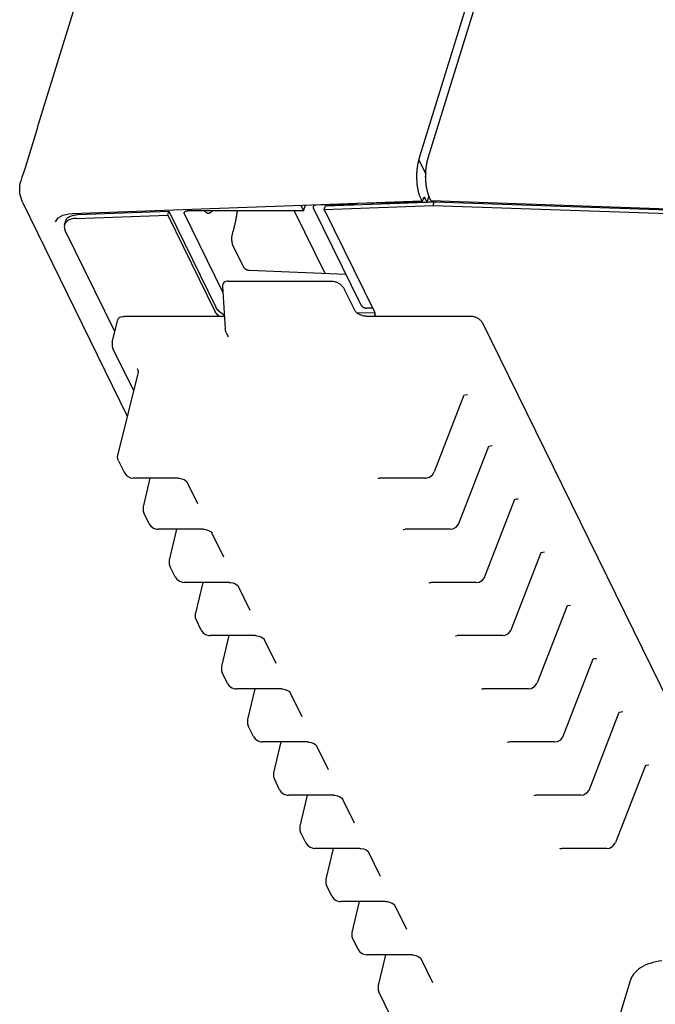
# Model space of a CAD drawing. Header units: inches. Extents: x 0 to 22, y 0 to 17.
# Tile 4 of 41: x 4.4 to 5.7, y 2.7 to 4.7. Entities that reach past the tile are written whole.
import ezdxf

# ---------------------------------------------------------------- set-up
doc = ezdxf.new("R2010")
doc.units = ezdxf.units.IN
doc.header["$LTSCALE"] = 1.21
doc.header["$MEASUREMENT"] = 0
doc.layers.get('0').update_dxf_attribs({"linetype": 'CONTINUOUS'})

msp = doc.modelspace()

# ---------------------------------------------------------------- linework, layer by layer
at = {"color": 7, "linetype": 'CONTINUOUS'}
for p, q in [((5.3685, 4.9074), (5.2198, 4.4262)), ((5.2382, 4.4262), (5.3868, 4.907)), ((4.548, 4.8787), (4.4296, 4.4954)), ((4.4262, 4.4827), (4.4025, 4.406)), ((4.4274, 4.4869), (4.4262, 4.4827)), ((5.2186, 4.4221), (5.2332, 4.3924)), ((4.3989, 4.3954), (4.3959, 4.3863)), ((4.4025, 4.406), (4.3989, 4.3954)), ((4.3959, 4.3863), (4.3934, 4.3782)), ((5.2332, 4.3845), (5.2319, 4.3871)), ((4.3968, 4.3341), (4.6143, 3.8908)), ((4.4998, 4.3108), (5.2258, 4.3369)), ((5.0251, 4.3271), (5.2358, 4.3347)), ((5.2316, 4.3346), (5.0904, 4.332)), ((5.2227, 4.3418), (5.2246, 4.338)), ((5.2287, 4.3428), (5.2273, 4.3387)), ((5.2358, 4.3347), (5.2315, 4.3435)), ((5.2399, 4.3468), (5.2358, 4.3346)), ((5.2435, 4.3388), (5.242, 4.3418)), ((5.2447, 4.3377), (6.0169, 4.3108)), ((5.2483, 4.3274), (5.2507, 4.3353)), ((5.2507, 4.3353), (6.0258, 4.3086)), ((5.2547, 4.3351), (5.2539, 4.3368)), ((4.4805, 4.3072), (4.493, 4.3102)), ((4.493, 4.3102), (4.4998, 4.3108)), ((4.5109, 4.3086), (4.7006, 4.3155)), ((4.6982, 4.3076), (4.7006, 4.3155)), ((4.7006, 4.3155), (4.7983, 4.1164)), ((4.8127, 4.1477), (4.733, 4.3101)), ((4.9799, 4.3163), (4.7391, 4.3163)), ((4.9606, 4.3163), (5.0241, 4.187)), ((4.9742, 4.3279), (4.9799, 4.3163)), ((4.9799, 4.3163), (4.9836, 4.3282)), ((5.0992, 4.1208), (5.0003, 4.3223)), ((5.0898, 4.3295), (5.0063, 4.3285)), ((5.0227, 4.3193), (5.2483, 4.3274)), ((5.0227, 4.3193), (5.0251, 4.3271)), ((5.0227, 4.3193), (5.1261, 4.1086)), ((5.2483, 4.3274), (6.0234, 4.3008)), ((4.4654, 4.2938), (4.4712, 4.3018)), ((4.4654, 4.2938), (4.4654, 4.2938)), ((4.4712, 4.3018), (4.4805, 4.3072)), ((4.4844, 4.2878), (4.4868, 4.2956)), ((4.5085, 4.3008), (4.6982, 4.3076)), ((4.6982, 4.3076), (4.7959, 4.1086)), ((4.5887, 4.0662), (4.4858, 4.276)), ((4.8341, 4.2434), (4.8555, 4.1997)), ((4.8675, 4.1933), (5.0676, 4.1852)), ((4.8234, 4.1706), (5.0384, 4.1706)), ((4.8119, 4.1599), (4.8174, 4.0717)), ((5.0862, 4.1101), (5.0649, 4.1534)), ((5.1232, 4.1145), (5.1113, 4.1146)), ((4.5833, 4.0441), (4.5948, 4.0907)), ((4.8158, 4.0976), (4.6079, 4.0976)), ((5.1271, 4.1045), (5.0902, 4.1051)), ((5.3255, 4.0976), (5.1107, 4.0976)), ((5.35, 4.0852), (5.8763, 3.0127)), ((4.8194, 4.0642), (4.8237, 4.0553)), ((4.5847, 4.0305), (4.6274, 3.9436)), ((4.635, 3.9892), (4.635, 3.9891)), ((4.6369, 3.9819), (4.5948, 3.8118)), ((5.3124, 3.9339), (5.251, 3.775)), ((5.3146, 3.9349), (5.32, 3.9356)), ((5.3019, 3.6681), (5.3639, 3.8284)), ((5.3675, 3.8293), (5.3709, 3.8295)), ((5.3709, 3.8295), (5.3709, 3.8295)), ((4.5962, 3.7981), (4.6087, 3.7728)), ((4.6087, 3.7728), (4.6137, 3.7665)), ((4.6137, 3.7665), (4.6208, 3.7628)), ((4.6208, 3.7628), (4.6261, 3.7621)), ((4.7197, 3.7621), (4.6261, 3.7621)), ((4.6613, 3.7621), (4.6472, 3.7024)), ((4.7197, 3.7621), (4.722, 3.762)), ((4.722, 3.762), (4.7273, 3.7609)), ((5.1352, 3.7618), (5.1382, 3.7621)), ((5.2318, 3.7621), (5.1382, 3.7621)), ((5.2318, 3.7621), (5.2333, 3.7621)), ((5.2471, 3.7689), (5.251, 3.775)), ((4.7606, 3.7084), (4.7379, 3.7548)), ((5.356, 3.5578), (5.418, 3.7181)), ((5.4216, 3.7189), (5.4251, 3.7192)), ((5.4251, 3.7192), (5.4251, 3.7192)), ((4.6596, 3.6673), (4.6486, 3.6898)), ((4.6749, 3.6563), (4.6782, 3.656)), ((4.7718, 3.656), (4.6782, 3.656)), ((4.7165, 3.656), (4.7013, 3.5921)), ((4.7718, 3.656), (4.774, 3.6559)), ((4.774, 3.6559), (4.7794, 3.6548)), ((5.1872, 3.6557), (5.1903, 3.656)), ((5.2838, 3.656), (5.1903, 3.656)), ((5.2838, 3.656), (5.2895, 3.6568)), ((4.8148, 3.5981), (4.7899, 3.6487)), ((5.4102, 3.4475), (5.4722, 3.6078)), ((5.4758, 3.6086), (5.4792, 3.6088)), ((5.4792, 3.6088), (5.4792, 3.6088)), ((4.7138, 3.557), (4.7027, 3.5794)), ((4.7291, 3.5459), (4.7324, 3.5457)), ((4.8259, 3.5457), (4.7324, 3.5457)), ((4.7707, 3.5457), (4.7555, 3.4817)), ((4.8259, 3.5457), (4.8282, 3.5456)), ((4.8282, 3.5456), (4.8335, 3.5445)), ((4.8689, 3.4877), (4.8441, 3.5384)), ((5.2414, 3.5454), (5.2444, 3.5457)), ((5.338, 3.5457), (5.2444, 3.5457)), ((5.338, 3.5457), (5.3437, 3.5465)), ((5.5262, 3.4972), (5.4643, 3.3371)), ((5.5262, 3.4971), (5.5278, 3.4978)), ((5.5278, 3.4978), (5.5334, 3.4985)), ((5.5334, 3.4985), (5.5334, 3.4985)), ((4.7679, 3.4466), (4.7569, 3.4691)), ((4.7832, 3.4356), (4.7865, 3.4353)), ((4.8801, 3.4353), (4.7865, 3.4353)), ((4.8248, 3.4353), (4.8096, 3.3714)), ((4.8801, 3.4353), (4.8823, 3.4352)), ((4.8823, 3.4352), (4.8876, 3.4342)), ((5.2955, 3.4351), (5.2985, 3.4353)), ((5.3921, 3.4353), (5.2985, 3.4353)), ((5.3921, 3.4353), (5.3978, 3.4362)), ((4.9231, 3.3774), (4.8982, 3.428)), ((5.5185, 3.2268), (5.5804, 3.3871)), ((5.5841, 3.3879), (5.5875, 3.3882)), ((5.5875, 3.3882), (5.5875, 3.3882)), ((4.8221, 3.3363), (4.811, 3.3588)), ((4.8374, 3.3253), (4.8406, 3.325)), ((4.8407, 3.325), (4.8406, 3.325)), ((4.9342, 3.325), (4.8407, 3.325)), ((4.8789, 3.325), (4.8637, 3.2611)), ((4.9342, 3.325), (4.9365, 3.3249)), ((4.9365, 3.3249), (4.9418, 3.3238)), ((4.9772, 3.267), (4.9523, 3.3177)), ((5.3497, 3.3247), (5.3527, 3.325)), ((5.4463, 3.325), (5.3527, 3.325)), ((5.4463, 3.325), (5.452, 3.3258)), ((5.5726, 3.1164), (5.6346, 3.2768)), ((5.6382, 3.2776), (5.6416, 3.2778)), ((5.6416, 3.2778), (5.6416, 3.2778)), ((4.8762, 3.226), (4.8652, 3.2484)), ((4.8915, 3.2149), (4.8948, 3.2147)), ((4.9884, 3.2147), (4.8948, 3.2147)), ((4.9331, 3.2147), (4.9179, 3.1507)), ((4.9884, 3.2147), (4.9906, 3.2145)), ((4.9906, 3.2145), (4.9959, 3.2135)), ((5.0313, 3.1567), (5.0065, 3.2073)), ((5.4038, 3.2144), (5.4068, 3.2147)), ((5.5004, 3.2147), (5.4068, 3.2147)), ((5.5004, 3.2147), (5.5061, 3.2155)), ((5.6887, 3.1662), (5.6268, 3.0061)), ((5.6886, 3.1661), (5.6903, 3.1668)), ((5.6903, 3.1668), (5.6958, 3.1675)), ((5.6958, 3.1675), (5.6958, 3.1675)), ((4.9303, 3.1156), (4.9193, 3.1381)), ((4.9456, 3.1046), (4.9489, 3.1043)), ((5.5546, 3.1043), (5.5603, 3.1051)), ((5.0425, 3.1043), (4.9489, 3.1043)), ((4.9872, 3.1043), (4.972, 3.0404)), ((5.0425, 3.1043), (5.0448, 3.1042)), ((5.0448, 3.1042), (5.0501, 3.1032)), ((5.0855, 3.0464), (5.0606, 3.097)), ((5.458, 3.104), (5.461, 3.1043)), ((5.5546, 3.1043), (5.461, 3.1043)), ((4.9845, 3.0053), (4.9735, 3.0278)), ((4.9998, 2.9943), (5.0031, 2.994)), ((5.0967, 2.994), (5.0031, 2.994)), ((5.0414, 2.994), (5.0262, 2.9301)), ((5.0967, 2.994), (5.0989, 2.9939)), ((5.0989, 2.9939), (5.1042, 2.9928)), ((5.1396, 2.936), (5.1148, 2.9867)), ((5.5121, 2.9937), (5.5151, 2.994)), ((5.6087, 2.994), (5.5151, 2.994)), ((5.6087, 2.994), (5.6145, 2.9948)), ((5.0386, 2.895), (5.0276, 2.9174)), ((5.0539, 2.8839), (5.0572, 2.8837)), ((5.1508, 2.8837), (5.0572, 2.8837)), ((5.0955, 2.8837), (5.0803, 2.8197)), ((5.1508, 2.8837), (5.153, 2.8835)), ((5.153, 2.8835), (5.1584, 2.8825)), ((5.1938, 2.8257), (5.1689, 2.8763)), ((5.0928, 2.7846), (5.0818, 2.8071)), ((5.1081, 2.7736), (5.1114, 2.7733)), ((5.205, 2.7733), (5.1114, 2.7733)), ((5.1497, 2.7733), (5.1345, 2.7094)), ((5.205, 2.7733), (5.2072, 2.7732)), ((5.2072, 2.7732), (5.2125, 2.7721)), ((5.2479, 2.7154), (5.2231, 2.766)), ((5.6571, 2.7193), (5.6208, 2.6018)), ((5.1756, 2.6159), (5.1359, 2.6967))]:
    msp.add_line(p, q, dxfattribs=at)
for points in [[(4.4296, 4.4954), (4.4292, 4.494), (4.4274, 4.4869)], [(4.3968, 4.3341), (4.3913, 4.3517), (4.3916, 4.3707), (4.3934, 4.3783)], [(4.8194, 4.0641), (4.8187, 4.0659), (4.8174, 4.0717)], [(4.5833, 4.0441), (4.5831, 4.0352), (4.5847, 4.0305)], [(4.635, 3.9891), (4.6368, 3.9841), (4.6369, 3.9834)], [(4.6369, 3.9834), (4.6369, 3.9821), (4.6369, 3.982)], [(5.3637, 3.8281), (5.3645, 3.8285), (5.3675, 3.8293)], [(4.5962, 3.7981), (4.5944, 3.8041), (4.5945, 3.8105), (4.5948, 3.8118)], [(4.7273, 3.7609), (4.7324, 3.7589), (4.736, 3.7566), (4.7369, 3.7558)], [(5.1344, 3.7616), (5.1343, 3.7615), (5.1352, 3.7618)], [(5.2333, 3.7621), (5.2408, 3.7641), (5.2471, 3.7689)], [(4.7369, 3.7558), (4.7377, 3.7549), (4.7379, 3.7548)], [(5.4179, 3.7178), (5.4187, 3.7182), (5.4216, 3.7189)], [(4.6472, 3.7024), (4.647, 3.7016), (4.6472, 3.6938), (4.6486, 3.6899)], [(4.6596, 3.6673), (4.6629, 3.6626), (4.6686, 3.6583), (4.6749, 3.6563)], [(5.2895, 3.6568), (5.2965, 3.6606), (5.3012, 3.6666), (5.3019, 3.6681)], [(4.7794, 3.6548), (4.7845, 3.6528), (4.7881, 3.6505), (4.789, 3.6498)], [(4.789, 3.6498), (4.7898, 3.6489), (4.7899, 3.6487)], [(5.1865, 3.6556), (5.1863, 3.6555), (5.1872, 3.6557)], [(5.472, 3.6074), (5.4728, 3.6079), (5.4758, 3.6086)], [(4.7013, 3.5921), (4.7011, 3.5913), (4.7013, 3.5834), (4.7027, 3.5795)], [(4.7138, 3.557), (4.7171, 3.5522), (4.7228, 3.548), (4.7291, 3.5459)], [(5.3437, 3.5465), (5.3506, 3.5502), (5.3554, 3.5563), (5.356, 3.5578)], [(4.8335, 3.5445), (4.8386, 3.5425), (4.8422, 3.5402), (4.8431, 3.5394)], [(4.8431, 3.5394), (4.8439, 3.5385), (4.8441, 3.5384)], [(5.2406, 3.5452), (5.2405, 3.5451), (5.2414, 3.5454)], [(4.7555, 3.4817), (4.7553, 3.4809), (4.7554, 3.4731), (4.7568, 3.4692)], [(4.7679, 3.4467), (4.7712, 3.4419), (4.7769, 3.4376), (4.7832, 3.4356)], [(4.8876, 3.4342), (4.8928, 3.4321), (4.8964, 3.4298), (4.8972, 3.4291)], [(5.2948, 3.4349), (5.2946, 3.4348), (5.2955, 3.4351)], [(5.3978, 3.4362), (5.4048, 3.4399), (5.4095, 3.446), (5.4102, 3.4475)], [(4.8972, 3.4291), (4.8981, 3.4282), (4.8982, 3.428)], [(4.8096, 3.3714), (4.8094, 3.3706), (4.8096, 3.3628), (4.811, 3.3589)], [(5.5803, 3.3868), (5.5811, 3.3872), (5.5841, 3.3879)], [(4.822, 3.3363), (4.8254, 3.3315), (4.831, 3.3273), (4.8374, 3.3253)], [(5.452, 3.3258), (5.4589, 3.3296), (5.4637, 3.3357), (5.4643, 3.3371)], [(4.9418, 3.3238), (4.9469, 3.3218), (4.9505, 3.3195), (4.9514, 3.3188)], [(4.9514, 3.3188), (4.9522, 3.3179), (4.9523, 3.3177)], [(5.3489, 3.3246), (5.3488, 3.3245), (5.3497, 3.3247)], [(5.6345, 3.2764), (5.6353, 3.2769), (5.6382, 3.2776)], [(4.8637, 3.2611), (4.8636, 3.2603), (4.8637, 3.2524), (4.8651, 3.2485)], [(4.8762, 3.226), (4.8795, 3.2212), (4.8852, 3.217), (4.8915, 3.2149)], [(4.9959, 3.2135), (5.0011, 3.2115), (5.0047, 3.2092), (5.0055, 3.2084)], [(5.0055, 3.2084), (5.0064, 3.2075), (5.0065, 3.2074)], [(5.4031, 3.2142), (5.4029, 3.2141), (5.4038, 3.2144)], [(5.5061, 3.2155), (5.5131, 3.2192), (5.5178, 3.2253), (5.5185, 3.2268)], [(4.9179, 3.1507), (4.9177, 3.1499), (4.9179, 3.1421), (4.9193, 3.1382)], [(4.9303, 3.1157), (4.9336, 3.1109), (4.9393, 3.1066), (4.9456, 3.1046)], [(5.5603, 3.1051), (5.5672, 3.1089), (5.572, 3.115), (5.5726, 3.1165)], [(5.0501, 3.1032), (5.0552, 3.1011), (5.0588, 3.0988), (5.0597, 3.0981)], [(5.0597, 3.0981), (5.0605, 3.0972), (5.0606, 3.097)], [(5.4572, 3.1039), (5.4571, 3.1038), (5.458, 3.104)], [(4.972, 3.0404), (4.9719, 3.0396), (4.972, 3.0318), (4.9734, 3.0278)], [(4.9845, 3.0053), (4.9878, 3.0005), (4.9935, 2.9963), (4.9998, 2.9943)], [(5.6145, 2.9948), (5.6214, 2.9986), (5.6261, 3.0047), (5.6268, 3.0061)], [(5.1042, 2.9928), (5.1094, 2.9908), (5.113, 2.9885), (5.1138, 2.9877)], [(5.1138, 2.9877), (5.1146, 2.9869), (5.1148, 2.9867)], [(5.5114, 2.9935), (5.5112, 2.9934), (5.5121, 2.9937)], [(5.0262, 2.9301), (5.026, 2.9293), (5.0262, 2.9214), (5.0276, 2.9175)], [(5.0386, 2.895), (5.0419, 2.8902), (5.0476, 2.886), (5.0539, 2.8839)], [(5.1584, 2.8825), (5.1635, 2.8804), (5.1671, 2.8782), (5.168, 2.8774)], [(5.168, 2.8774), (5.1688, 2.8765), (5.1689, 2.8763)], [(5.0803, 2.8197), (5.0802, 2.8189), (5.0803, 2.8111), (5.0817, 2.8072)], [(5.0928, 2.7847), (5.0961, 2.7799), (5.1018, 2.7756), (5.1081, 2.7736)], [(5.2125, 2.7721), (5.2177, 2.7701), (5.2213, 2.7678), (5.2221, 2.7671)], [(5.2221, 2.7671), (5.2229, 2.7662), (5.2231, 2.766)], [(5.1345, 2.7094), (5.1343, 2.7086), (5.1345, 2.7008), (5.1359, 2.6968)]]:
    msp.add_lwpolyline(points, dxfattribs=at)
for points, knots in [([(5.2186, 4.4221), (5.2183, 4.4209), (5.2177, 4.4185), (5.2168, 4.4147), (5.2161, 4.4108), (5.2155, 4.4068), (5.215, 4.4027), (5.2146, 4.3986), (5.2143, 4.3944), (5.2142, 4.3901), (5.2142, 4.3859), (5.2143, 4.3816), (5.2145, 4.3774), (5.2148, 4.3733), (5.2153, 4.3692), (5.2158, 4.3653), (5.2165, 4.3614), (5.2173, 4.3577), (5.2182, 4.3542), (5.2191, 4.3508), (5.2202, 4.3476), (5.2214, 4.3446), (5.2223, 4.3427), (5.2227, 4.3418)], [0, 0, 0, 0, 0.045618, 0.092752, 0.141124, 0.190657, 0.241092, 0.292188, 0.343835, 0.395703, 0.447648, 0.499454, 0.550815, 0.601638, 0.651629, 0.700582, 0.748374, 0.794711, 0.839511, 0.882583, 0.923733, 0.962932, 1, 1, 1, 1]), ([(5.2198, 4.4262), (5.2196, 4.4257), (5.2194, 4.4248), (5.219, 4.4235), (5.2187, 4.4226), (5.2186, 4.4221)], [0, 0, 0, 0, 0.327997, 0.66139, 1, 1, 1, 1]), ([(5.2338, 4.4033), (5.2339, 4.4047), (5.2342, 4.4074), (5.2348, 4.4114), (5.2355, 4.4153), (5.2363, 4.4191), (5.2372, 4.4227), (5.2378, 4.425), (5.2382, 4.4262)], [0, 0, 0, 0, 0.177394, 0.351604, 0.521609, 0.686641, 0.846429, 1, 1, 1, 1]), ([(5.2331, 4.3906), (5.2332, 4.392), (5.2332, 4.3948), (5.2334, 4.3991), (5.2337, 4.4019), (5.2338, 4.4033)], [0, 0, 0, 0, 0.335656, 0.669538, 1, 1, 1, 1]), ([(5.2407, 4.3446), (5.2403, 4.3456), (5.2395, 4.3477), (5.2384, 4.3509), (5.2374, 4.3543), (5.2365, 4.3579), (5.2357, 4.3616), (5.235, 4.3655), (5.2344, 4.3695), (5.2339, 4.3736), (5.2335, 4.3778), (5.2333, 4.382), (5.2331, 4.3863), (5.2331, 4.3892), (5.2331, 4.3906)], [0, 0, 0, 0, 0.069119, 0.141708, 0.217697, 0.296783, 0.378535, 0.462855, 0.54926, 0.637346, 0.726938, 0.817444, 0.908569, 1, 1, 1, 1]), ([(5.2246, 4.338), (5.2246, 4.3379), (5.2247, 4.3377), (5.225, 4.3374), (5.2252, 4.3371), (5.2255, 4.337), (5.2257, 4.3369), (5.2258, 4.3369), (5.2258, 4.3369)], [0, 0, 0, 0, 0.240134, 0.453702, 0.64022, 0.803062, 0.952182, 1, 1, 1, 1]), ([(5.2258, 4.3369), (5.2259, 4.3369), (5.226, 4.3369), (5.2263, 4.3371), (5.2265, 4.3372), (5.2267, 4.3375), (5.227, 4.3379), (5.2271, 4.3381), (5.2272, 4.3383)], [0, 0, 0, 0, 0.088812, 0.228991, 0.385438, 0.564299, 0.769581, 1, 1, 1, 1]), ([(5.2289, 4.3432), (5.229, 4.3434), (5.2291, 4.3436), (5.2293, 4.344), (5.2295, 4.3441), (5.2296, 4.3442)], [0, 0, 0, 0, 0.374931, 0.708961, 1, 1, 1, 1]), ([(5.2296, 4.3442), (5.2297, 4.3443), (5.2298, 4.3444), (5.2301, 4.3445), (5.2302, 4.3445), (5.2303, 4.3445)], [0, 0, 0, 0, 0.405893, 0.769582, 1, 1, 1, 1]), ([(5.2303, 4.3445), (5.2303, 4.3445), (5.2304, 4.3445), (5.2306, 4.3445), (5.2309, 4.3443), (5.2311, 4.3441), (5.2313, 4.3438), (5.2315, 4.3436), (5.2315, 4.3435)], [0, 0, 0, 0, 0.047818, 0.196938, 0.35978, 0.546298, 0.759866, 1, 1, 1, 1]), ([(5.2358, 4.3347), (5.2383, 4.3347), (5.2409, 4.3349), (5.2435, 4.335), (5.2436, 4.335)], [0, 0, 0, 0, 0.952403, 1, 1, 1, 1]), ([(5.2447, 4.3377), (5.2447, 4.3377), (5.2446, 4.3377), (5.2444, 4.3377), (5.2441, 4.3379), (5.2439, 4.3381), (5.2438, 4.3383), (5.2437, 4.3384)], [0, 0, 0, 0, 0.005646, 0.211792, 0.438007, 0.699101, 1, 1, 1, 1]), ([(4.733, 4.3101), (4.7329, 4.3103), (4.7327, 4.3108), (4.7325, 4.3115), (4.7325, 4.3122), (4.7325, 4.3127), (4.7326, 4.313), (4.7326, 4.3132)], [0, 0, 0, 0, 0.239817, 0.465519, 0.679503, 0.886866, 1, 1, 1, 1]), ([(4.7326, 4.3132), (4.7327, 4.3132), (4.7328, 4.3135), (4.7331, 4.314), (4.7335, 4.3145), (4.734, 4.315), (4.7347, 4.3154), (4.7354, 4.3157), (4.7363, 4.316), (4.7372, 4.3162), (4.7378, 4.3163), (4.7381, 4.3163)], [0, 0, 0, 0, 0.043111, 0.141113, 0.242759, 0.350024, 0.464376, 0.586255, 0.716495, 0.854368, 1, 1, 1, 1]), ([(4.7743, 4.3163), (4.7745, 4.316), (4.7751, 4.3153), (4.7762, 4.3142), (4.7777, 4.3132), (4.7791, 4.3124), (4.7806, 4.3119), (4.7816, 4.3117), (4.7822, 4.3117), (4.7822, 4.3117)], [0, 0, 0, 0, 0.110368, 0.310574, 0.495851, 0.66871, 0.832143, 0.990507, 1, 1, 1, 1]), ([(4.7822, 4.3117), (4.7827, 4.3117), (4.7837, 4.3117), (4.7851, 4.3121), (4.7866, 4.3127), (4.7881, 4.3136), (4.7895, 4.3148), (4.7905, 4.3158), (4.7909, 4.3163), (4.7909, 4.3163)], [0, 0, 0, 0, 0.13714, 0.286905, 0.444181, 0.612354, 0.793816, 0.990095, 1, 1, 1, 1]), ([(4.833, 4.2705), (4.8337, 4.2729), (4.8351, 4.2778), (4.8371, 4.2853), (4.8388, 4.2931), (4.8404, 4.301), (4.8417, 4.3088), (4.8424, 4.3139), (4.8428, 4.3163)], [0, 0, 0, 0, 0.160857, 0.326137, 0.495361, 0.668264, 0.844248, 1, 1, 1, 1]), ([(5, 4.3252), (5, 4.3251), (4.9999, 4.3248), (4.9998, 4.3243), (4.9999, 4.3236), (5, 4.3232), (5, 4.3229)], [0, 0, 0, 0, 0.127073, 0.406769, 0.695519, 1, 1, 1, 1]), ([(5.0063, 4.3285), (5.006, 4.3285), (5.0053, 4.3284), (5.0044, 4.3283), (5.0035, 4.3281), (5.0027, 4.3278), (5.002, 4.3275), (5.0014, 4.3271), (5.0008, 4.3266), (5.0004, 4.3261), (5.0001, 4.3256), (5, 4.3253), (5, 4.3252)], [0, 0, 0, 0, 0.130981, 0.256222, 0.374758, 0.486727, 0.591556, 0.68999, 0.782446, 0.870206, 0.954973, 1, 1, 1, 1]), ([(4.5085, 4.3008), (4.5051, 4.3007), (4.4987, 4.2998), (4.4905, 4.2963), (4.486, 4.2917), (4.4847, 4.2886), (4.4844, 4.2878)], [0, 0, 0, 0, 0.354745, 0.656503, 0.911816, 1, 1, 1, 1]), ([(4.4878, 4.298), (4.489, 4.3002), (4.4929, 4.3042), (4.498, 4.3063), (4.5008, 4.3071)], [0, 0, 0, 0, 0.458236, 1, 1, 1, 1]), ([(4.4844, 4.2878), (4.484, 4.2864), (4.4834, 4.2823), (4.4847, 4.2783), (4.4858, 4.276)], [0, 0, 0, 0, 0.363022, 1, 1, 1, 1]), ([(4.8341, 4.2434), (4.8339, 4.2438), (4.8335, 4.2446), (4.833, 4.246), (4.8326, 4.2475), (4.8322, 4.2491), (4.8319, 4.2508), (4.8316, 4.2525), (4.8315, 4.2543), (4.8313, 4.2562), (4.8313, 4.2581), (4.8313, 4.26), (4.8314, 4.2618), (4.8316, 4.2637), (4.8319, 4.2655), (4.8322, 4.2672), (4.8326, 4.2689), (4.8329, 4.27), (4.833, 4.2705)], [0, 0, 0, 0, 0.049029, 0.101894, 0.158124, 0.217124, 0.278762, 0.342921, 0.408876, 0.47584, 0.543615, 0.612006, 0.680196, 0.747373, 0.813358, 0.877953, 0.940398, 1, 1, 1, 1]), ([(4.8555, 4.1997), (4.8556, 4.1995), (4.8559, 4.199), (4.8564, 4.1983), (4.857, 4.1976), (4.8577, 4.197), (4.8585, 4.1964), (4.8593, 4.1958), (4.8602, 4.1953), (4.8612, 4.1948), (4.8622, 4.1944), (4.8633, 4.194), (4.8643, 4.1937), (4.8654, 4.1935), (4.8664, 4.1934), (4.8671, 4.1933), (4.8675, 4.1933)], [0, 0, 0, 0, 0.055939, 0.115699, 0.179049, 0.246047, 0.316056, 0.388932, 0.463951, 0.540614, 0.618385, 0.696399, 0.774333, 0.851194, 0.926685, 1, 1, 1, 1]), ([(4.8234, 4.1706), (4.8217, 4.1706), (4.8185, 4.1702), (4.8143, 4.1679), (4.8121, 4.1641), (4.8118, 4.1613), (4.8119, 4.16)], [0, 0, 0, 0, 0.285226, 0.539082, 0.782248, 1, 1, 1, 1]), ([(5.0384, 4.1706), (5.0403, 4.1706), (5.0444, 4.17), (5.0505, 4.1677), (5.0563, 4.164), (5.0613, 4.1592), (5.0639, 4.1554), (5.0649, 4.1534)], [0, 0, 0, 0, 0.175945, 0.374781, 0.584402, 0.794473, 1, 1, 1, 1]), ([(4.8053, 4.0974), (4.804, 4.0985), (4.8003, 4.1018), (4.7973, 4.1057), (4.7959, 4.1086)], [0, 0, 0, 0, 0.35442, 1, 1, 1, 1]), ([(4.8125, 4.1018), (4.8094, 4.1038), (4.804, 4.108), (4.7997, 4.1136), (4.7983, 4.1164)], [0, 0, 0, 0, 0.53842, 1, 1, 1, 1]), ([(5.1032, 4.0986), (5.1007, 4.0992), (5.0959, 4.1009), (5.09, 4.1048), (5.0871, 4.1082), (5.0862, 4.1101)], [0, 0, 0, 0, 0.369803, 0.712398, 1, 1, 1, 1]), ([(5.0992, 4.1208), (5.0993, 4.1206), (5.0996, 4.1201), (5.1001, 4.1194), (5.1007, 4.1188), (5.1014, 4.1181), (5.1022, 4.1175), (5.103, 4.117), (5.104, 4.1164), (5.1049, 4.116), (5.106, 4.1156), (5.107, 4.1152), (5.1081, 4.115), (5.1092, 4.1148), (5.1102, 4.1146), (5.1109, 4.1146), (5.1113, 4.1146)], [0, 0, 0, 0, 0.055906, 0.115559, 0.178759, 0.245593, 0.315443, 0.388184, 0.463104, 0.539714, 0.617488, 0.695558, 0.773612, 0.850651, 0.926384, 1, 1, 1, 1]), ([(4.5948, 4.0907), (4.5951, 4.0919), (4.5968, 4.0947), (4.6017, 4.0972), (4.6057, 4.0976), (4.6079, 4.0976)], [0, 0, 0, 0, 0.236416, 0.577731, 1, 1, 1, 1]), ([(5.3403, 4.094), (5.338, 4.0952), (5.3332, 4.0969), (5.328, 4.0976), (5.3255, 4.0976)], [0, 0, 0, 0, 0.506734, 1, 1, 1, 1]), ([(5.35, 4.0852), (5.3491, 4.087), (5.3462, 4.0905), (5.3425, 4.0929), (5.3403, 4.094)], [0, 0, 0, 0, 0.45637, 1, 1, 1, 1]), ([(5.7226, 2.7607), (5.7144, 2.7597), (5.699, 2.7566), (5.6787, 2.7475), (5.6642, 2.7348), (5.6586, 2.7243), (5.6571, 2.7193)], [0, 0, 0, 0, 0.305066, 0.573184, 0.807944, 1, 1, 1, 1])]:
    msp.add_open_spline(points, degree=3, knots=knots, dxfattribs=at)
for points in [[(5.2272, 4.3383), (5.2272, 4.3384), (5.2273, 4.3386), (5.2273, 4.3387)], [(5.2287, 4.3428), (5.2288, 4.3429), (5.2289, 4.3431), (5.2289, 4.3432)], [(5.242, 4.3418), (5.2415, 4.3427), (5.2411, 4.3437), (5.2407, 4.3446)], [(5.2437, 4.3384), (5.2436, 4.3385), (5.2436, 4.3386), (5.2435, 4.3388)], [(5.2436, 4.335), (5.244, 4.335), (5.2444, 4.335), (5.2448, 4.335)], [(5.2448, 4.335), (5.2468, 4.3351), (5.2487, 4.3352), (5.2507, 4.3353)], [(4.7381, 4.3163), (4.7384, 4.3163), (4.7388, 4.3163), (4.7391, 4.3163)], [(5, 4.3229), (5.0001, 4.3227), (5.0002, 4.3225), (5.0003, 4.3223)], [(4.4869, 4.2956), (4.4871, 4.2964), (4.4874, 4.2972), (4.4878, 4.298)], [(4.5008, 4.3071), (4.5041, 4.308), (4.5075, 4.3085), (4.5109, 4.3086)], [(5.1261, 4.1086), (5.1273, 4.1062), (5.128, 4.1036), (5.1281, 4.1009)], [(4.8155, 4.1), (4.8145, 4.1006), (4.8135, 4.1012), (4.8125, 4.1018)], [(5.1107, 4.0976), (5.1082, 4.0976), (5.1056, 4.098), (5.1032, 4.0986)], [(5.1282, 4.1011), (5.1277, 4.1004), (5.1272, 4.0997), (5.1266, 4.0991)], [(5.1281, 4.1009), (5.1281, 4.0998), (5.1279, 4.0987), (5.1277, 4.0976)]]:
    msp.add_open_spline(points, degree=3, dxfattribs=at)

doc.saveas('drawing.dxf')
